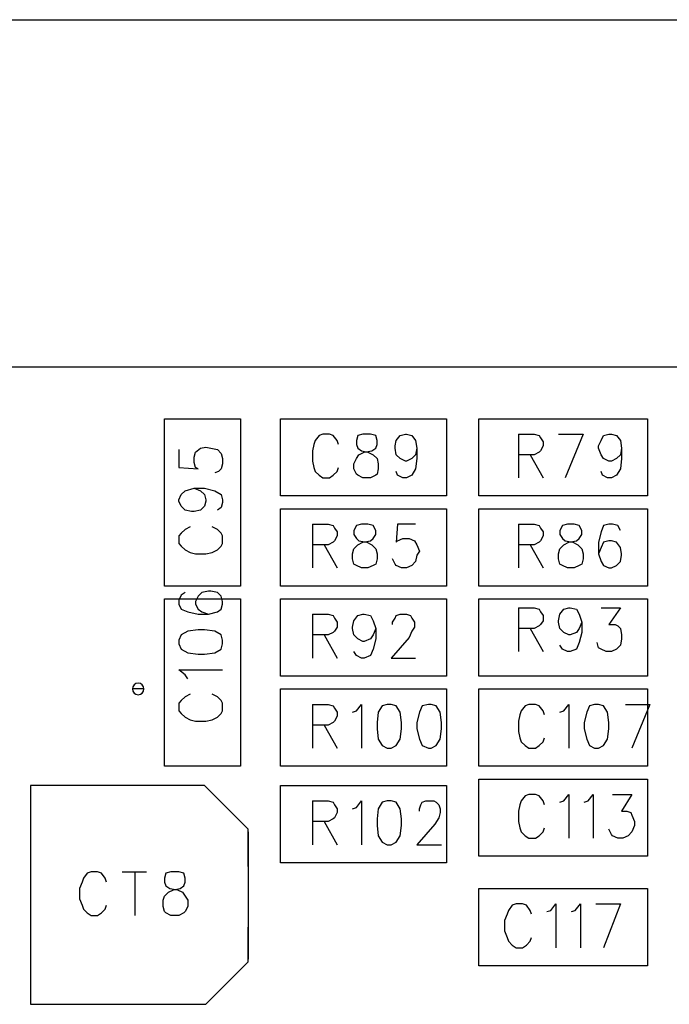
# Model space of a CAD drawing. Extents: x 11.9 to 28.1, y 10.8 to 21.2.
# Tile 6 of 56: x 16.925 to 17.43, y 14.556 to 15.321. Entities that reach past the tile are written whole.
import ezdxf

# ---------------------------------------------------------------- set-up
doc = ezdxf.new("R2010")
doc.units = 0
doc.layers.add('ASSYDWGTOP_pho', color=1, linetype='CONTINUOUS')

msp = doc.modelspace()

# ---------------------------------------------------------------- linework, layer by layer
at = {"layer": 'ASSYDWGTOP_pho'}
for points in [[(15.288, 15.321), (17.645, 15.321)], [(17.521, 15.051), (15.288, 15.051)], [(17.038, 14.881), (17.038, 15.011)], [(17.038, 15.011), (17.097, 15.011)], [(17.097, 15.011), (17.097, 14.881)], [(17.128, 15.011), (17.257, 15.011)], [(17.128, 14.951), (17.128, 15.011)], [(17.257, 15.011), (17.257, 14.951)], [(17.282, 14.951), (17.282, 15.011)], [(17.282, 15.011), (17.413, 15.011)], [(17.413, 15.011), (17.413, 14.951)], [(17.158, 14.998), (17.155, 14.994)], [(17.161, 14.999), (17.158, 14.998)], [(17.166, 14.999), (17.161, 14.999)], [(17.169, 14.998), (17.166, 14.999)], [(17.172, 14.994), (17.169, 14.998)], [(17.188, 14.998), (17.187, 14.994)], [(17.192, 14.999), (17.188, 14.998)], [(17.198, 14.999), (17.192, 14.999)], [(17.202, 14.998), (17.198, 14.999)], [(17.203, 14.994), (17.202, 14.998)], [(17.218, 14.994), (17.221, 14.998)], [(17.221, 14.998), (17.225, 14.999)], [(17.225, 14.999), (17.226, 14.999)], [(17.226, 14.999), (17.23, 14.998)], [(17.23, 14.998), (17.233, 14.994)], [(17.313, 14.999), (17.313, 14.965)], [(17.313, 14.999), (17.325, 14.999)], [(17.325, 14.999), (17.329, 14.998)], [(17.329, 14.998), (17.33, 14.996)], [(17.33, 14.996), (17.332, 14.993)], [(17.344, 14.999), (17.363, 14.999)], [(17.363, 14.999), (17.349, 14.965)], [(17.377, 14.994), (17.379, 14.998)], [(17.379, 14.998), (17.383, 14.999)], [(17.383, 14.999), (17.385, 14.999)], [(17.385, 14.999), (17.389, 14.998)], [(17.389, 14.998), (17.392, 14.994)], [(17.049, 14.987), (17.049, 14.973)], [(17.062, 14.985), (17.066, 14.988)], [(17.066, 14.988), (17.07, 14.989)], [(17.07, 14.989), (17.074, 14.988)], [(17.074, 14.988), (17.079, 14.987)], [(17.079, 14.987), (17.082, 14.984)], [(17.154, 14.991), (17.153, 14.986)], [(17.155, 14.994), (17.154, 14.991)], [(17.173, 14.991), (17.172, 14.994)], [(17.187, 14.994), (17.187, 14.991)], [(17.187, 14.991), (17.188, 14.988)], [(17.188, 14.988), (17.191, 14.986)], [(17.199, 14.986), (17.202, 14.988)], [(17.202, 14.988), (17.203, 14.991)], [(17.203, 14.991), (17.203, 14.994)], [(17.217, 14.99), (17.218, 14.994)], [(17.217, 14.988), (17.217, 14.99)], [(17.218, 14.983), (17.217, 14.988)], [(17.233, 14.994), (17.234, 14.988)], [(17.234, 14.988), (17.233, 14.983)], [(17.234, 14.988), (17.234, 14.98)], [(17.332, 14.99), (17.33, 14.986)], [(17.332, 14.993), (17.332, 14.99)], [(17.375, 14.99), (17.377, 14.994)], [(17.375, 14.988), (17.375, 14.99)], [(17.377, 14.983), (17.375, 14.988)], [(17.392, 14.994), (17.393, 14.988)], [(17.393, 14.988), (17.392, 14.983)], [(17.393, 14.988), (17.393, 14.98)], [(17.061, 14.981), (17.062, 14.985)], [(17.061, 14.977), (17.061, 14.981)], [(17.082, 14.984), (17.083, 14.98)], [(17.083, 14.98), (17.083, 14.976)], [(17.153, 14.986), (17.153, 14.978)], [(17.185, 14.976), (17.187, 14.98)], [(17.187, 14.98), (17.189, 14.983)], [(17.189, 14.983), (17.193, 14.985)], [(17.191, 14.986), (17.196, 14.985)], [(17.193, 14.985), (17.199, 14.986)], [(17.196, 14.985), (17.2, 14.983)], [(17.2, 14.983), (17.203, 14.98)], [(17.203, 14.98), (17.204, 14.976)], [(17.221, 14.98), (17.218, 14.983)], [(17.225, 14.978), (17.221, 14.98)], [(17.23, 14.98), (17.226, 14.978)], [(17.233, 14.983), (17.23, 14.98)], [(17.234, 14.98), (17.233, 14.972)], [(17.325, 14.983), (17.313, 14.983)], [(17.322, 14.983), (17.332, 14.965)], [(17.329, 14.985), (17.325, 14.983)], [(17.33, 14.986), (17.329, 14.985)], [(17.379, 14.98), (17.377, 14.983)], [(17.383, 14.978), (17.379, 14.98)], [(17.389, 14.98), (17.385, 14.978)], [(17.392, 14.983), (17.389, 14.98)], [(17.393, 14.98), (17.392, 14.972)], [(17.049, 14.973), (17.064, 14.972)], [(17.062, 14.973), (17.061, 14.977)], [(17.064, 14.972), (17.062, 14.973)], [(17.082, 14.972), (17.08, 14.97)], [(17.083, 14.976), (17.082, 14.972)], [(17.153, 14.978), (17.154, 14.973)], [(17.154, 14.973), (17.155, 14.97)], [(17.172, 14.97), (17.173, 14.973)], [(17.185, 14.972), (17.185, 14.976)], [(17.187, 14.968), (17.185, 14.972)], [(17.204, 14.972), (17.203, 14.968)], [(17.204, 14.976), (17.204, 14.972)], [(17.226, 14.978), (17.225, 14.978)], [(17.233, 14.972), (17.23, 14.967)], [(17.385, 14.978), (17.383, 14.978)], [(17.392, 14.972), (17.389, 14.967)], [(17.08, 14.97), (17.077, 14.969)], [(17.155, 14.97), (17.158, 14.967)], [(17.158, 14.967), (17.161, 14.965)], [(17.161, 14.965), (17.166, 14.965)], [(17.166, 14.965), (17.169, 14.967)], [(17.169, 14.967), (17.172, 14.97)], [(17.188, 14.967), (17.187, 14.968)], [(17.192, 14.965), (17.188, 14.967)], [(17.198, 14.965), (17.192, 14.965)], [(17.202, 14.967), (17.198, 14.965)], [(17.203, 14.968), (17.202, 14.967)], [(17.219, 14.967), (17.218, 14.97)], [(17.223, 14.965), (17.219, 14.967)], [(17.226, 14.965), (17.223, 14.965)], [(17.23, 14.967), (17.226, 14.965)], [(17.378, 14.967), (17.377, 14.97)], [(17.382, 14.965), (17.378, 14.967)], [(17.385, 14.965), (17.382, 14.965)], [(17.389, 14.967), (17.385, 14.965)], [(17.054, 14.955), (17.061, 14.957)], [(17.061, 14.957), (17.066, 14.955)], [(17.061, 14.957), (17.069, 14.957)], [(17.069, 14.957), (17.077, 14.955)], [(17.049, 14.948), (17.051, 14.952)], [(17.051, 14.952), (17.054, 14.955)], [(17.066, 14.955), (17.069, 14.952)], [(17.069, 14.952), (17.07, 14.948)], [(17.077, 14.955), (17.082, 14.952)], [(17.082, 14.952), (17.083, 14.948)], [(17.257, 14.951), (17.128, 14.951)], [(17.413, 14.951), (17.282, 14.951)], [(17.049, 14.947), (17.049, 14.948)], [(17.051, 14.943), (17.049, 14.947)], [(17.054, 14.94), (17.051, 14.943)], [(17.069, 14.943), (17.066, 14.94)], [(17.07, 14.947), (17.069, 14.943)], [(17.07, 14.948), (17.07, 14.947)], [(17.082, 14.942), (17.079, 14.94)], [(17.083, 14.946), (17.082, 14.942)], [(17.083, 14.948), (17.083, 14.946)], [(17.128, 14.881), (17.128, 14.941)], [(17.128, 14.941), (17.257, 14.941)], [(17.257, 14.941), (17.257, 14.881)], [(17.282, 14.881), (17.282, 14.941)], [(17.282, 14.941), (17.413, 14.941)], [(17.413, 14.941), (17.413, 14.881)], [(17.059, 14.939), (17.054, 14.94)], [(17.061, 14.939), (17.059, 14.939)], [(17.066, 14.94), (17.061, 14.939)], [(17.058, 14.927), (17.054, 14.925)], [(17.079, 14.925), (17.075, 14.927)], [(17.153, 14.929), (17.153, 14.895)], [(17.153, 14.929), (17.165, 14.929)], [(17.165, 14.929), (17.169, 14.928)], [(17.169, 14.928), (17.17, 14.926)], [(17.17, 14.926), (17.172, 14.923)], [(17.187, 14.928), (17.185, 14.924)], [(17.191, 14.929), (17.187, 14.928)], [(17.196, 14.929), (17.191, 14.929)], [(17.2, 14.928), (17.196, 14.929)], [(17.202, 14.924), (17.2, 14.928)], [(17.219, 14.929), (17.218, 14.915)], [(17.233, 14.929), (17.219, 14.929)], [(17.313, 14.929), (17.313, 14.895)], [(17.313, 14.929), (17.325, 14.929)], [(17.325, 14.929), (17.329, 14.928)], [(17.329, 14.928), (17.33, 14.926)], [(17.33, 14.926), (17.332, 14.923)], [(17.347, 14.928), (17.345, 14.924)], [(17.351, 14.929), (17.347, 14.928)], [(17.356, 14.929), (17.351, 14.929)], [(17.36, 14.928), (17.356, 14.929)], [(17.362, 14.924), (17.36, 14.928)], [(17.379, 14.928), (17.377, 14.923)], [(17.383, 14.929), (17.379, 14.928)], [(17.386, 14.929), (17.383, 14.929)], [(17.39, 14.928), (17.386, 14.929)], [(17.392, 14.924), (17.39, 14.928)], [(17.051, 14.922), (17.049, 14.92)], [(17.049, 14.92), (17.049, 14.914)], [(17.054, 14.925), (17.051, 14.922)], [(17.082, 14.922), (17.079, 14.925)], [(17.083, 14.92), (17.082, 14.922)], [(17.083, 14.914), (17.083, 14.92)], [(17.172, 14.92), (17.17, 14.916)], [(17.172, 14.923), (17.172, 14.92)], [(17.185, 14.924), (17.185, 14.921)], [(17.185, 14.921), (17.187, 14.918)], [(17.187, 14.918), (17.189, 14.916)], [(17.198, 14.916), (17.2, 14.918)], [(17.2, 14.918), (17.202, 14.921)], [(17.202, 14.921), (17.202, 14.924)], [(17.219, 14.916), (17.223, 14.918)], [(17.223, 14.918), (17.228, 14.918)], [(17.228, 14.918), (17.232, 14.916)], [(17.332, 14.92), (17.33, 14.916)], [(17.332, 14.923), (17.332, 14.92)], [(17.345, 14.924), (17.345, 14.921)], [(17.345, 14.921), (17.347, 14.918)], [(17.347, 14.918), (17.349, 14.916)], [(17.358, 14.916), (17.36, 14.918)], [(17.36, 14.918), (17.362, 14.921)], [(17.362, 14.921), (17.362, 14.924)], [(17.377, 14.923), (17.375, 14.915)], [(17.049, 14.914), (17.051, 14.912)], [(17.051, 14.912), (17.054, 14.909)], [(17.079, 14.909), (17.082, 14.912)], [(17.082, 14.912), (17.083, 14.914)], [(17.165, 14.913), (17.153, 14.913)], [(17.162, 14.913), (17.172, 14.895)], [(17.169, 14.915), (17.165, 14.913)], [(17.17, 14.916), (17.169, 14.915)], [(17.184, 14.906), (17.185, 14.91)], [(17.185, 14.91), (17.188, 14.913)], [(17.188, 14.913), (17.192, 14.915)], [(17.189, 14.916), (17.195, 14.915)], [(17.192, 14.915), (17.198, 14.916)], [(17.195, 14.915), (17.199, 14.913)], [(17.199, 14.913), (17.202, 14.91)], [(17.202, 14.91), (17.203, 14.906)], [(17.218, 14.915), (17.219, 14.916)], [(17.232, 14.916), (17.234, 14.913)], [(17.234, 14.913), (17.236, 14.908)], [(17.325, 14.913), (17.313, 14.913)], [(17.322, 14.913), (17.332, 14.895)], [(17.329, 14.915), (17.325, 14.913)], [(17.33, 14.916), (17.329, 14.915)], [(17.344, 14.906), (17.345, 14.91)], [(17.345, 14.91), (17.348, 14.913)], [(17.348, 14.913), (17.352, 14.915)], [(17.349, 14.916), (17.355, 14.915)], [(17.352, 14.915), (17.358, 14.916)], [(17.355, 14.915), (17.359, 14.913)], [(17.359, 14.913), (17.362, 14.91)], [(17.362, 14.91), (17.363, 14.906)], [(17.375, 14.915), (17.375, 14.906)], [(17.377, 14.911), (17.375, 14.906)], [(17.379, 14.915), (17.377, 14.911)], [(17.383, 14.916), (17.379, 14.915)], [(17.385, 14.916), (17.383, 14.916)], [(17.389, 14.915), (17.385, 14.916)], [(17.392, 14.911), (17.389, 14.915)], [(17.393, 14.906), (17.392, 14.911)], [(17.054, 14.909), (17.058, 14.907)], [(17.058, 14.907), (17.062, 14.906)], [(17.062, 14.906), (17.07, 14.906)], [(17.07, 14.906), (17.075, 14.907)], [(17.075, 14.907), (17.079, 14.909)], [(17.184, 14.902), (17.184, 14.906)], [(17.203, 14.906), (17.203, 14.902)], [(17.234, 14.905), (17.233, 14.9)], [(17.236, 14.908), (17.234, 14.905)], [(17.344, 14.902), (17.344, 14.906)], [(17.363, 14.906), (17.363, 14.902)], [(17.375, 14.906), (17.377, 14.9)], [(17.392, 14.9), (17.393, 14.905)], [(17.393, 14.905), (17.393, 14.906)], [(17.185, 14.898), (17.184, 14.902)], [(17.187, 14.897), (17.185, 14.898)], [(17.191, 14.895), (17.187, 14.897)], [(17.196, 14.895), (17.191, 14.895)], [(17.2, 14.897), (17.196, 14.895)], [(17.202, 14.898), (17.2, 14.897)], [(17.203, 14.902), (17.202, 14.898)], [(17.217, 14.898), (17.215, 14.902)], [(17.218, 14.897), (17.217, 14.898)], [(17.222, 14.895), (17.218, 14.897)], [(17.226, 14.895), (17.222, 14.895)], [(17.23, 14.897), (17.226, 14.895)], [(17.233, 14.9), (17.23, 14.897)], [(17.345, 14.898), (17.344, 14.902)], [(17.347, 14.897), (17.345, 14.898)], [(17.351, 14.895), (17.347, 14.897)], [(17.356, 14.895), (17.351, 14.895)], [(17.36, 14.897), (17.356, 14.895)], [(17.362, 14.898), (17.36, 14.897)], [(17.363, 14.902), (17.362, 14.898)], [(17.377, 14.9), (17.379, 14.897)], [(17.379, 14.897), (17.383, 14.895)], [(17.383, 14.895), (17.385, 14.895)], [(17.385, 14.895), (17.389, 14.897)], [(17.389, 14.897), (17.392, 14.9)], [(17.097, 14.881), (17.038, 14.881)], [(17.257, 14.881), (17.128, 14.881)], [(17.413, 14.881), (17.282, 14.881)], [(17.051, 14.874), (17.049, 14.87)], [(17.054, 14.876), (17.051, 14.874)], [(17.064, 14.873), (17.062, 14.869)], [(17.067, 14.876), (17.064, 14.873)], [(17.072, 14.877), (17.067, 14.876)], [(17.074, 14.877), (17.072, 14.877)], [(17.079, 14.876), (17.074, 14.877)], [(17.082, 14.873), (17.079, 14.876)], [(17.083, 14.869), (17.082, 14.873)], [(17.038, 14.741), (17.038, 14.871)], [(17.038, 14.871), (17.097, 14.871)], [(17.049, 14.87), (17.049, 14.867)], [(17.049, 14.867), (17.051, 14.863)], [(17.062, 14.869), (17.062, 14.867)], [(17.062, 14.867), (17.064, 14.863)], [(17.082, 14.863), (17.083, 14.867)], [(17.083, 14.867), (17.083, 14.869)], [(17.097, 14.871), (17.097, 14.741)], [(17.128, 14.811), (17.128, 14.871)], [(17.128, 14.871), (17.257, 14.871)], [(17.257, 14.871), (17.257, 14.811)], [(17.282, 14.811), (17.282, 14.871)], [(17.282, 14.871), (17.413, 14.871)], [(17.313, 14.864), (17.313, 14.83)], [(17.313, 14.864), (17.325, 14.864)], [(17.325, 14.864), (17.329, 14.863)], [(17.348, 14.863), (17.352, 14.864)], [(17.352, 14.864), (17.353, 14.864)], [(17.353, 14.864), (17.358, 14.863)], [(17.377, 14.864), (17.392, 14.864)], [(17.392, 14.864), (17.383, 14.851)], [(17.413, 14.871), (17.413, 14.811)], [(17.051, 14.863), (17.056, 14.861)], [(17.056, 14.861), (17.064, 14.859)], [(17.064, 14.863), (17.067, 14.861)], [(17.064, 14.859), (17.072, 14.859)], [(17.067, 14.861), (17.072, 14.859)], [(17.072, 14.859), (17.079, 14.861)], [(17.079, 14.861), (17.082, 14.863)], [(17.153, 14.859), (17.153, 14.825)], [(17.153, 14.859), (17.165, 14.859)], [(17.165, 14.859), (17.169, 14.858)], [(17.169, 14.858), (17.17, 14.856)], [(17.185, 14.854), (17.188, 14.858)], [(17.188, 14.858), (17.192, 14.859)], [(17.192, 14.859), (17.193, 14.859)], [(17.193, 14.859), (17.198, 14.858)], [(17.198, 14.858), (17.2, 14.854)], [(17.217, 14.856), (17.218, 14.858)], [(17.218, 14.858), (17.221, 14.859)], [(17.221, 14.859), (17.226, 14.859)], [(17.226, 14.859), (17.229, 14.858)], [(17.229, 14.858), (17.23, 14.856)], [(17.329, 14.863), (17.33, 14.861)], [(17.33, 14.861), (17.332, 14.858)], [(17.332, 14.858), (17.332, 14.854)], [(17.344, 14.854), (17.345, 14.859)], [(17.345, 14.859), (17.348, 14.863)], [(17.358, 14.863), (17.36, 14.859)], [(17.36, 14.859), (17.362, 14.853)], [(17.17, 14.856), (17.172, 14.853)], [(17.172, 14.849), (17.17, 14.846)], [(17.172, 14.853), (17.172, 14.849)], [(17.184, 14.849), (17.185, 14.854)], [(17.184, 14.848), (17.184, 14.849)], [(17.2, 14.854), (17.202, 14.848)], [(17.215, 14.853), (17.217, 14.856)], [(17.215, 14.851), (17.215, 14.853)], [(17.23, 14.856), (17.232, 14.853)], [(17.232, 14.849), (17.23, 14.846)], [(17.232, 14.853), (17.232, 14.849)], [(17.329, 14.85), (17.325, 14.848)], [(17.33, 14.851), (17.329, 14.85)], [(17.332, 14.854), (17.33, 14.851)], [(17.344, 14.853), (17.344, 14.854)], [(17.345, 14.848), (17.344, 14.853)], [(17.362, 14.853), (17.36, 14.848)], [(17.362, 14.853), (17.362, 14.845)], [(17.383, 14.851), (17.388, 14.851)], [(17.388, 14.851), (17.39, 14.85)], [(17.39, 14.85), (17.392, 14.848)], [(17.051, 14.843), (17.049, 14.839)], [(17.056, 14.846), (17.051, 14.843)], [(17.064, 14.847), (17.056, 14.846)], [(17.069, 14.847), (17.064, 14.847)], [(17.077, 14.846), (17.069, 14.847)], [(17.082, 14.843), (17.077, 14.846)], [(17.083, 14.839), (17.082, 14.843)], [(17.165, 14.843), (17.153, 14.843)], [(17.162, 14.843), (17.172, 14.825)], [(17.169, 14.845), (17.165, 14.843)], [(17.17, 14.846), (17.169, 14.845)], [(17.185, 14.843), (17.184, 14.848)], [(17.188, 14.84), (17.185, 14.843)], [(17.2, 14.843), (17.198, 14.84)], [(17.202, 14.848), (17.2, 14.843)], [(17.202, 14.848), (17.202, 14.84)], [(17.23, 14.846), (17.228, 14.841)], [(17.325, 14.848), (17.313, 14.848)], [(17.322, 14.848), (17.332, 14.83)], [(17.348, 14.845), (17.345, 14.848)], [(17.352, 14.843), (17.348, 14.845)], [(17.353, 14.843), (17.352, 14.843)], [(17.358, 14.845), (17.353, 14.843)], [(17.36, 14.848), (17.358, 14.845)], [(17.362, 14.845), (17.36, 14.837)], [(17.392, 14.848), (17.393, 14.843)], [(17.393, 14.843), (17.393, 14.84)], [(17.049, 14.839), (17.049, 14.836)], [(17.049, 14.836), (17.051, 14.832)], [(17.082, 14.832), (17.083, 14.836)], [(17.083, 14.836), (17.083, 14.839)], [(17.192, 14.838), (17.188, 14.84)], [(17.193, 14.838), (17.192, 14.838)], [(17.198, 14.84), (17.193, 14.838)], [(17.202, 14.84), (17.2, 14.832)], [(17.228, 14.841), (17.214, 14.825)], [(17.347, 14.832), (17.345, 14.835)], [(17.36, 14.837), (17.358, 14.832)], [(17.375, 14.833), (17.374, 14.837)], [(17.392, 14.835), (17.389, 14.832)], [(17.393, 14.84), (17.392, 14.835)], [(17.051, 14.832), (17.056, 14.829)], [(17.056, 14.829), (17.064, 14.828)], [(17.064, 14.828), (17.069, 14.828)], [(17.069, 14.828), (17.077, 14.829)], [(17.077, 14.829), (17.082, 14.832)], [(17.187, 14.827), (17.185, 14.83)], [(17.191, 14.825), (17.187, 14.827)], [(17.198, 14.827), (17.193, 14.825)], [(17.2, 14.832), (17.198, 14.827)], [(17.351, 14.83), (17.347, 14.832)], [(17.353, 14.83), (17.351, 14.83)], [(17.358, 14.832), (17.353, 14.83)], [(17.377, 14.832), (17.375, 14.833)], [(17.381, 14.83), (17.377, 14.832)], [(17.385, 14.83), (17.381, 14.83)], [(17.389, 14.832), (17.385, 14.83)], [(17.193, 14.825), (17.191, 14.825)], [(17.214, 14.825), (17.233, 14.825)], [(17.054, 14.812), (17.049, 14.816)], [(17.049, 14.816), (17.083, 14.816)], [(17.056, 14.809), (17.054, 14.812)], [(17.257, 14.811), (17.128, 14.811)], [(17.413, 14.811), (17.282, 14.811)], [(17.058, 14.797), (17.054, 14.795)], [(17.079, 14.795), (17.075, 14.797)], [(17.128, 14.801), (17.257, 14.801)], [(17.128, 14.741), (17.128, 14.801)], [(17.257, 14.801), (17.257, 14.741)], [(17.282, 14.801), (17.413, 14.801)], [(17.282, 14.741), (17.282, 14.801)], [(17.413, 14.801), (17.413, 14.741)], [(17.051, 14.792), (17.049, 14.79)], [(17.049, 14.79), (17.049, 14.784)], [(17.054, 14.795), (17.051, 14.792)], [(17.082, 14.792), (17.079, 14.795)], [(17.083, 14.79), (17.082, 14.792)], [(17.083, 14.784), (17.083, 14.79)], [(17.153, 14.789), (17.153, 14.755)], [(17.153, 14.789), (17.165, 14.789)], [(17.165, 14.789), (17.169, 14.788)], [(17.169, 14.788), (17.17, 14.786)], [(17.187, 14.784), (17.191, 14.789)], [(17.191, 14.789), (17.191, 14.755)], [(17.207, 14.788), (17.204, 14.783)], [(17.211, 14.789), (17.207, 14.788)], [(17.214, 14.789), (17.211, 14.789)], [(17.218, 14.788), (17.214, 14.789)], [(17.221, 14.783), (17.218, 14.788)], [(17.238, 14.788), (17.236, 14.783)], [(17.243, 14.789), (17.238, 14.788)], [(17.245, 14.789), (17.243, 14.789)], [(17.249, 14.788), (17.245, 14.789)], [(17.252, 14.783), (17.249, 14.788)], [(17.318, 14.788), (17.315, 14.784)], [(17.321, 14.789), (17.318, 14.788)], [(17.326, 14.789), (17.321, 14.789)], [(17.329, 14.788), (17.326, 14.789)], [(17.332, 14.784), (17.329, 14.788)], [(17.348, 14.784), (17.352, 14.789)], [(17.352, 14.789), (17.352, 14.755)], [(17.368, 14.788), (17.366, 14.783)], [(17.372, 14.789), (17.368, 14.788)], [(17.375, 14.789), (17.372, 14.789)], [(17.379, 14.788), (17.375, 14.789)], [(17.382, 14.783), (17.379, 14.788)], [(17.396, 14.789), (17.415, 14.789)], [(17.415, 14.789), (17.401, 14.755)], [(17.049, 14.784), (17.051, 14.782)], [(17.051, 14.782), (17.054, 14.779)], [(17.079, 14.779), (17.082, 14.782)], [(17.082, 14.782), (17.083, 14.784)], [(17.17, 14.786), (17.172, 14.783)], [(17.172, 14.78), (17.17, 14.776)], [(17.172, 14.783), (17.172, 14.78)], [(17.184, 14.783), (17.187, 14.784)], [(17.204, 14.783), (17.203, 14.775)], [(17.222, 14.775), (17.221, 14.783)], [(17.236, 14.783), (17.234, 14.775)], [(17.253, 14.775), (17.252, 14.783)], [(17.314, 14.781), (17.313, 14.776)], [(17.315, 14.784), (17.314, 14.781)], [(17.333, 14.781), (17.332, 14.784)], [(17.345, 14.783), (17.348, 14.784)], [(17.366, 14.783), (17.364, 14.775)], [(17.383, 14.775), (17.382, 14.783)], [(17.054, 14.779), (17.058, 14.777)], [(17.058, 14.777), (17.062, 14.776)], [(17.062, 14.776), (17.07, 14.776)], [(17.07, 14.776), (17.075, 14.777)], [(17.075, 14.777), (17.079, 14.779)], [(17.165, 14.773), (17.153, 14.773)], [(17.162, 14.773), (17.172, 14.755)], [(17.169, 14.775), (17.165, 14.773)], [(17.17, 14.776), (17.169, 14.775)], [(17.203, 14.775), (17.203, 14.77)], [(17.222, 14.77), (17.222, 14.775)], [(17.234, 14.775), (17.234, 14.77)], [(17.253, 14.77), (17.253, 14.775)], [(17.313, 14.776), (17.313, 14.768)], [(17.364, 14.775), (17.364, 14.77)], [(17.383, 14.77), (17.383, 14.775)], [(17.203, 14.77), (17.204, 14.762)], [(17.221, 14.762), (17.222, 14.77)], [(17.234, 14.77), (17.236, 14.762)], [(17.252, 14.762), (17.253, 14.77)], [(17.313, 14.768), (17.314, 14.763)], [(17.364, 14.77), (17.366, 14.762)], [(17.382, 14.762), (17.383, 14.77)], [(17.204, 14.762), (17.207, 14.757)], [(17.207, 14.757), (17.211, 14.755)], [(17.214, 14.755), (17.218, 14.757)], [(17.218, 14.757), (17.221, 14.762)], [(17.236, 14.762), (17.238, 14.757)], [(17.238, 14.757), (17.243, 14.755)], [(17.245, 14.755), (17.249, 14.757)], [(17.249, 14.757), (17.252, 14.762)], [(17.314, 14.763), (17.315, 14.76)], [(17.315, 14.76), (17.318, 14.757)], [(17.318, 14.757), (17.321, 14.755)], [(17.326, 14.755), (17.329, 14.757)], [(17.329, 14.757), (17.332, 14.76)], [(17.332, 14.76), (17.333, 14.763)], [(17.366, 14.762), (17.368, 14.757)], [(17.368, 14.757), (17.372, 14.755)], [(17.375, 14.755), (17.379, 14.757)], [(17.379, 14.757), (17.382, 14.762)], [(17.211, 14.755), (17.214, 14.755)], [(17.243, 14.755), (17.245, 14.755)], [(17.321, 14.755), (17.326, 14.755)], [(17.372, 14.755), (17.375, 14.755)], [(17.097, 14.741), (17.038, 14.741)], [(17.257, 14.741), (17.128, 14.741)], [(17.413, 14.741), (17.282, 14.741)], [(17.282, 14.731), (17.413, 14.731)], [(17.282, 14.671), (17.282, 14.731)], [(17.413, 14.731), (17.413, 14.671)], [(17.069, 14.726), (16.934, 14.726)], [(16.934, 14.726), (16.934, 14.664)], [(16.934, 14.725), (16.934, 14.559)], [(17.103, 14.692), (17.069, 14.726)], [(17.128, 14.726), (17.257, 14.726)], [(17.128, 14.666), (17.128, 14.726)], [(17.257, 14.726), (17.257, 14.666)], [(17.321, 14.719), (17.318, 14.718)], [(17.326, 14.719), (17.321, 14.719)], [(17.329, 14.718), (17.326, 14.719)], [(17.348, 14.714), (17.352, 14.719)], [(17.352, 14.719), (17.352, 14.685)], [(17.367, 14.714), (17.371, 14.719)], [(17.371, 14.719), (17.371, 14.685)], [(17.386, 14.719), (17.401, 14.719)], [(17.401, 14.719), (17.393, 14.706)], [(17.153, 14.714), (17.153, 14.68)], [(17.153, 14.714), (17.165, 14.714)], [(17.165, 14.714), (17.169, 14.713)], [(17.169, 14.713), (17.17, 14.711)], [(17.17, 14.711), (17.172, 14.708)], [(17.187, 14.709), (17.191, 14.714)], [(17.191, 14.714), (17.191, 14.68)], [(17.207, 14.713), (17.204, 14.708)], [(17.211, 14.714), (17.207, 14.713)], [(17.214, 14.714), (17.211, 14.714)], [(17.218, 14.713), (17.214, 14.714)], [(17.221, 14.708), (17.218, 14.713)], [(17.236, 14.708), (17.237, 14.711)], [(17.237, 14.711), (17.238, 14.713)], [(17.238, 14.713), (17.241, 14.714)], [(17.241, 14.714), (17.247, 14.714)], [(17.247, 14.714), (17.249, 14.713)], [(17.249, 14.713), (17.251, 14.711)], [(17.251, 14.711), (17.252, 14.708)], [(17.314, 14.711), (17.313, 14.706)], [(17.315, 14.714), (17.314, 14.711)], [(17.318, 14.718), (17.315, 14.714)], [(17.332, 14.714), (17.329, 14.718)], [(17.333, 14.711), (17.332, 14.714)], [(17.345, 14.713), (17.348, 14.714)], [(17.364, 14.713), (17.367, 14.714)], [(17.172, 14.705), (17.17, 14.701)], [(17.172, 14.708), (17.172, 14.705)], [(17.184, 14.708), (17.187, 14.709)], [(17.204, 14.708), (17.203, 14.7)], [(17.222, 14.7), (17.221, 14.708)], [(17.236, 14.706), (17.236, 14.708)], [(17.252, 14.705), (17.251, 14.701)], [(17.252, 14.708), (17.252, 14.705)], [(17.313, 14.706), (17.313, 14.698)], [(17.393, 14.706), (17.397, 14.706)], [(17.397, 14.706), (17.4, 14.705)], [(17.4, 14.705), (17.401, 14.703)], [(17.165, 14.698), (17.153, 14.698)], [(17.162, 14.698), (17.172, 14.68)], [(17.169, 14.7), (17.165, 14.698)], [(17.17, 14.701), (17.169, 14.7)], [(17.203, 14.7), (17.203, 14.695)], [(17.222, 14.695), (17.222, 14.7)], [(17.248, 14.696), (17.234, 14.68)], [(17.251, 14.701), (17.248, 14.696)], [(17.313, 14.698), (17.314, 14.693)], [(17.401, 14.703), (17.403, 14.698)], [(17.403, 14.698), (17.403, 14.695)], [(17.103, 14.663), (17.103, 14.692)], [(17.103, 14.69), (17.103, 14.591)], [(17.203, 14.695), (17.204, 14.687)], [(17.221, 14.687), (17.222, 14.695)], [(17.314, 14.693), (17.315, 14.69)], [(17.315, 14.69), (17.318, 14.687)], [(17.329, 14.687), (17.332, 14.69)], [(17.332, 14.69), (17.333, 14.693)], [(17.385, 14.688), (17.383, 14.692)], [(17.401, 14.69), (17.398, 14.687)], [(17.403, 14.695), (17.401, 14.69)], [(17.204, 14.687), (17.207, 14.682)], [(17.207, 14.682), (17.211, 14.68)], [(17.214, 14.68), (17.218, 14.682)], [(17.218, 14.682), (17.221, 14.687)], [(17.318, 14.687), (17.321, 14.685)], [(17.321, 14.685), (17.326, 14.685)], [(17.326, 14.685), (17.329, 14.687)], [(17.386, 14.687), (17.385, 14.688)], [(17.39, 14.685), (17.386, 14.687)], [(17.394, 14.685), (17.39, 14.685)], [(17.398, 14.687), (17.394, 14.685)], [(17.211, 14.68), (17.214, 14.68)], [(17.234, 14.68), (17.253, 14.68)], [(17.257, 14.666), (17.128, 14.666)], [(17.413, 14.671), (17.282, 14.671)], [(16.978, 14.658), (16.975, 14.654)], [(16.981, 14.659), (16.978, 14.658)], [(16.986, 14.659), (16.981, 14.659)], [(16.989, 14.658), (16.986, 14.659)], [(16.992, 14.654), (16.989, 14.658)], [(17.005, 14.659), (17.024, 14.659)], [(17.015, 14.659), (17.015, 14.625)], [(17.039, 14.658), (17.038, 14.654)], [(17.043, 14.659), (17.039, 14.658)], [(17.049, 14.659), (17.043, 14.659)], [(17.053, 14.658), (17.049, 14.659)], [(17.054, 14.654), (17.053, 14.658)], [(16.974, 14.651), (16.972, 14.646)], [(16.975, 14.654), (16.974, 14.651)], [(16.993, 14.651), (16.992, 14.654)], [(17.038, 14.654), (17.038, 14.651)], [(17.038, 14.651), (17.039, 14.648)], [(17.053, 14.648), (17.054, 14.651)], [(17.054, 14.651), (17.054, 14.654)], [(16.972, 14.646), (16.972, 14.638)], [(17.038, 14.64), (17.041, 14.643)], [(17.039, 14.648), (17.042, 14.646)], [(17.041, 14.643), (17.045, 14.645)], [(17.042, 14.646), (17.048, 14.645)], [(17.045, 14.645), (17.05, 14.646)], [(17.048, 14.645), (17.052, 14.643)], [(17.05, 14.646), (17.053, 14.648)], [(17.052, 14.643), (17.054, 14.64)], [(17.282, 14.646), (17.413, 14.646)], [(17.282, 14.586), (17.282, 14.646)], [(17.413, 14.646), (17.413, 14.586)], [(16.972, 14.638), (16.974, 14.633)], [(17.037, 14.637), (17.038, 14.64)], [(17.037, 14.632), (17.037, 14.637)], [(17.054, 14.64), (17.056, 14.637)], [(17.056, 14.637), (17.056, 14.632)], [(16.974, 14.633), (16.975, 14.63)], [(16.975, 14.63), (16.978, 14.627)], [(16.978, 14.627), (16.981, 14.625)], [(16.986, 14.625), (16.989, 14.627)], [(16.989, 14.627), (16.992, 14.63)], [(16.992, 14.63), (16.993, 14.633)], [(17.038, 14.628), (17.037, 14.632)], [(17.039, 14.627), (17.038, 14.628)], [(17.043, 14.625), (17.039, 14.627)], [(17.053, 14.627), (17.049, 14.625)], [(17.054, 14.628), (17.053, 14.627)], [(17.056, 14.632), (17.054, 14.628)], [(17.305, 14.629), (17.304, 14.626)], [(17.308, 14.633), (17.305, 14.629)], [(17.311, 14.634), (17.308, 14.633)], [(17.316, 14.634), (17.311, 14.634)], [(17.319, 14.633), (17.316, 14.634)], [(17.322, 14.629), (17.319, 14.633)], [(17.323, 14.626), (17.322, 14.629)], [(17.335, 14.628), (17.338, 14.629)], [(17.338, 14.629), (17.342, 14.634)], [(17.342, 14.634), (17.342, 14.6)], [(17.354, 14.628), (17.357, 14.629)], [(17.357, 14.629), (17.361, 14.634)], [(17.361, 14.634), (17.361, 14.6)], [(17.373, 14.634), (17.392, 14.634)], [(17.392, 14.634), (17.379, 14.6)], [(16.934, 14.62), (16.934, 14.556)], [(16.981, 14.625), (16.986, 14.625)], [(17.049, 14.625), (17.043, 14.625)], [(17.304, 14.626), (17.302, 14.621)], [(17.302, 14.621), (17.302, 14.613)], [(17.103, 14.589), (17.103, 14.616)], [(17.302, 14.613), (17.304, 14.608)], [(17.304, 14.608), (17.305, 14.605)], [(17.305, 14.605), (17.308, 14.602)], [(17.319, 14.602), (17.322, 14.605)], [(17.322, 14.605), (17.323, 14.608)], [(17.308, 14.602), (17.311, 14.6)], [(17.311, 14.6), (17.316, 14.6)], [(17.316, 14.6), (17.319, 14.602)], [(17.07, 14.556), (17.103, 14.589)], [(17.413, 14.586), (17.282, 14.586)], [(16.934, 14.556), (17.07, 14.556)]]:
    msp.add_lwpolyline(points, dxfattribs=at)
for points in [[(17.022, 14.801, 1), (17.013, 14.801, 1)], [(17.013, 14.801, 1), (17.022, 14.801)]]:
    msp.add_lwpolyline(points, format="xyb", close=True, dxfattribs=at)

doc.saveas('drawing.dxf')
